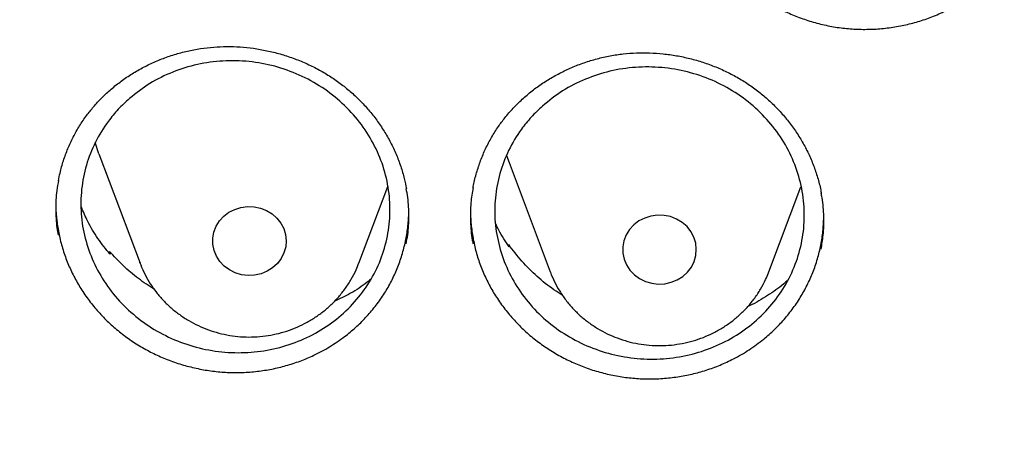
# Model space of a CAD drawing. Header units: millimetres. Extents: x 8 to 1577, y 12 to 2536.
# Tile 71 of 108: x 750.3 to 761, y 2135.07 to 2139.57. Entities that reach past the tile are written whole.
import ezdxf

# ---------------------------------------------------------------- set-up
doc = ezdxf.new("R2010")
doc.units = ezdxf.units.MM

msp = doc.modelspace()

# ---------------------------------------------------------------- linework, layer by layer
at = {"color": 7, "linetype": 'Continuous', "lineweight": 30}
for p, q in [((751.164, 2138.108), (751.123, 2138.23)), ((751.164, 2138.108), (751.611, 2136.92)), ((755.592, 2138.092), (755.619, 2138.014)), ((755.619, 2138.014), (756.066, 2136.826)), ((753.987, 2136.92), (754.301, 2137.754)), ((758.442, 2136.826), (758.79, 2137.75)), ((755.612, 2137.109), (755.616, 2137.122)), ((755.616, 2137.122), (755.62, 2137.096)), ((751.276, 2137.026), (751.28, 2137.048)), ((751.28, 2137.048), (751.284, 2137.017)), ((758.438, 2136.815), (758.442, 2136.826))]:
    msp.add_line(p, q, dxfattribs=at)
at = {"color": 7, "linetype": 'Continuous', "lineweight": 30, "flags": 128}
for points in [[(752.412, 2137.258), (752.437, 2137.321), (752.473, 2137.38), (752.52, 2137.43), (752.576, 2137.473), (752.639, 2137.505), (752.707, 2137.526), (752.778, 2137.536), (752.849, 2137.533), (752.919, 2137.519), (752.986, 2137.493), (753.046, 2137.456), (753.098, 2137.41), (753.141, 2137.356), (753.172, 2137.296), (753.192, 2137.231), (753.199, 2137.164), (753.193, 2137.097), (753.174, 2137.032), (753.144, 2136.971), (753.102, 2136.916), (753.05, 2136.87), (752.991, 2136.832), (752.925, 2136.805), (752.855, 2136.79), (752.784, 2136.786), (752.713, 2136.795), (752.644, 2136.815), (752.581, 2136.846), (752.524, 2136.888), (752.477, 2136.938), (752.44, 2136.996), (752.414, 2137.059), (752.401, 2137.125), (752.4, 2137.192), (752.412, 2137.258)], [(757.63, 2136.939), (757.648, 2137.004), (757.654, 2137.071), (757.647, 2137.138), (757.627, 2137.203), (757.595, 2137.263), (757.553, 2137.317), (757.5, 2137.363), (757.44, 2137.4), (757.374, 2137.426), (757.304, 2137.44), (757.232, 2137.442), (757.161, 2137.432), (757.093, 2137.411), (757.03, 2137.379), (756.975, 2137.336), (756.928, 2137.285), (756.892, 2137.227), (756.867, 2137.164), (756.855, 2137.097), (756.856, 2137.03), (756.87, 2136.964), (756.895, 2136.901), (756.933, 2136.844), (756.981, 2136.794), (757.037, 2136.752), (757.101, 2136.721), (757.169, 2136.701), (757.24, 2136.692), (757.312, 2136.696), (757.381, 2136.712), (757.447, 2136.739), (757.507, 2136.776), (757.558, 2136.823), (757.6, 2136.878), (757.63, 2136.939)], [(751.611, 2136.92), (751.609, 2136.923), (751.608, 2136.927)]]:
    msp.add_lwpolyline(points, dxfattribs=at)
at = {"color": 7, "linetype": 'Continuous', "lineweight": 30}
for points, knots in [([(737.464, 2138.407), (737.467, 2138.43), (737.502, 2138.641), (737.577, 2139.037), (737.69, 2139.596), (737.816, 2140.153), (737.952, 2140.707), (738.099, 2141.259), (738.257, 2141.809), (738.425, 2142.355), (738.605, 2142.899), (738.795, 2143.439), (738.996, 2143.976), (739.207, 2144.509), (739.429, 2145.039), (739.662, 2145.564), (739.904, 2146.086), (740.157, 2146.603), (740.42, 2147.115), (740.694, 2147.623), (740.977, 2148.126), (741.27, 2148.625), (741.573, 2149.118), (741.885, 2149.605), (742.207, 2150.087), (742.539, 2150.564), (742.88, 2151.034), (743.23, 2151.499), (743.589, 2151.957), (743.957, 2152.409), (744.335, 2152.855), (744.72, 2153.294), (745.115, 2153.726), (745.518, 2154.152), (745.929, 2154.57), (746.348, 2154.981), (746.776, 2155.384), (747.211, 2155.781), (747.654, 2156.169), (748.105, 2156.55), (748.563, 2156.923), (749.029, 2157.288), (749.501, 2157.644), (749.981, 2157.993), (750.467, 2158.333), (750.96, 2158.664), (751.46, 2158.987), (751.965, 2159.301), (752.477, 2159.607), (752.995, 2159.903), (753.518, 2160.19), (754.048, 2160.469), (754.582, 2160.738), (755.122, 2160.997), (755.667, 2161.247), (756.216, 2161.488), (756.771, 2161.719), (757.329, 2161.941), (757.892, 2162.152), (758.459, 2162.354), (759.03, 2162.546), (759.605, 2162.728), (760.183, 2162.9), (760.765, 2163.062), (761.349, 2163.214), (761.937, 2163.356), (762.527, 2163.487), (763.12, 2163.609), (763.715, 2163.719), (764.312, 2163.82), (764.911, 2163.91), (765.511, 2163.99), (766.113, 2164.059), (766.717, 2164.118), (767.321, 2164.166), (767.926, 2164.204), (768.532, 2164.231), (769.139, 2164.248), (769.745, 2164.254), (770.352, 2164.25), (770.958, 2164.235), (771.564, 2164.209), (772.169, 2164.174), (772.774, 2164.127), (773.377, 2164.07), (773.98, 2164.003), (774.581, 2163.925), (775.18, 2163.837), (775.777, 2163.738), (776.373, 2163.629), (776.966, 2163.51), (777.556, 2163.38), (778.144, 2163.24), (778.729, 2163.09), (779.312, 2162.93), (779.89, 2162.76), (780.466, 2162.579), (781.037, 2162.389), (781.605, 2162.189), (782.169, 2161.979), (782.728, 2161.759), (783.283, 2161.53), (783.834, 2161.291), (784.38, 2161.042), (784.92, 2160.784), (785.456, 2160.517), (785.986, 2160.241), (786.51, 2159.955), (787.029, 2159.66), (787.542, 2159.356), (788.049, 2159.044), (788.549, 2158.722), (789.043, 2158.392), (789.531, 2158.054), (790.012, 2157.707), (790.485, 2157.352), (790.952, 2156.988), (791.412, 2156.617), (791.864, 2156.238), (792.308, 2155.85), (792.745, 2155.456), (793.174, 2155.053), (793.595, 2154.644), (794.007, 2154.227), (794.412, 2153.803), (794.808, 2153.372), (795.195, 2152.934), (795.574, 2152.49), (795.944, 2152.039), (796.304, 2151.581), (796.656, 2151.118), (796.999, 2150.648), (797.332, 2150.173), (797.656, 2149.692), (797.97, 2149.205), (798.275, 2148.713), (798.569, 2148.216), (798.854, 2147.714), (799.129, 2147.207), (799.394, 2146.695), (799.649, 2146.179), (799.894, 2145.658), (800.128, 2145.133), (800.352, 2144.604), (800.565, 2144.072), (800.768, 2143.536), (800.96, 2142.996), (801.141, 2142.453), (801.312, 2141.907), (801.472, 2141.358), (801.621, 2140.807), (801.759, 2140.253), (801.886, 2139.696), (802.002, 2139.138), (802.086, 2138.696), (802.128, 2138.44), (802.14, 2138.372)], [0, 0, 0, 0, 0.000813, 0.007373, 0.013933, 0.020493, 0.027053, 0.033613, 0.040172, 0.046732, 0.053292, 0.059852, 0.066411, 0.072971, 0.07953, 0.08609, 0.092649, 0.099209, 0.105768, 0.112327, 0.118886, 0.125445, 0.132004, 0.138563, 0.145122, 0.151681, 0.158239, 0.164798, 0.171356, 0.177915, 0.184473, 0.191032, 0.19759, 0.204148, 0.210706, 0.217264, 0.223822, 0.23038, 0.236938, 0.243495, 0.250053, 0.256611, 0.263168, 0.269726, 0.276283, 0.282841, 0.289398, 0.295955, 0.302512, 0.30907, 0.315627, 0.322184, 0.328741, 0.335298, 0.341855, 0.348412, 0.354969, 0.361525, 0.368082, 0.374639, 0.381196, 0.387752, 0.394309, 0.400866, 0.407422, 0.413979, 0.420535, 0.427092, 0.433648, 0.440205, 0.446761, 0.453318, 0.459874, 0.466431, 0.472987, 0.479544, 0.4861, 0.492656, 0.499213, 0.505769, 0.512326, 0.518882, 0.525438, 0.531995, 0.538551, 0.545108, 0.551664, 0.558221, 0.564777, 0.571333, 0.57789, 0.584446, 0.591003, 0.597559, 0.604116, 0.610672, 0.617229, 0.623786, 0.630342, 0.636899, 0.643456, 0.650012, 0.656569, 0.663126, 0.669683, 0.67624, 0.682797, 0.689353, 0.69591, 0.702467, 0.709025, 0.715582, 0.722139, 0.728696, 0.735253, 0.741811, 0.748368, 0.754926, 0.761483, 0.768041, 0.774598, 0.781156, 0.787714, 0.794272, 0.80083, 0.807388, 0.813946, 0.820504, 0.827062, 0.83362, 0.840179, 0.846737, 0.853296, 0.859854, 0.866413, 0.872971, 0.87953, 0.886089, 0.892648, 0.899207, 0.905766, 0.912325, 0.918885, 0.925444, 0.932003, 0.938563, 0.945122, 0.951682, 0.958241, 0.964801, 0.971361, 0.977921, 0.984481, 0.99104, 0.9976, 1, 1, 1, 1]), ([(757.543, 2141.285), (757.543, 2141.277), (757.541, 2141.218), (757.552, 2141.108), (757.575, 2140.957), (757.612, 2140.808), (757.663, 2140.661), (757.726, 2140.518), (757.802, 2140.382), (757.889, 2140.253), (757.988, 2140.129), (758.098, 2140.014), (758.216, 2139.908), (758.344, 2139.812), (758.48, 2139.726), (758.624, 2139.651), (758.772, 2139.589), (758.925, 2139.538), (759.084, 2139.499), (759.245, 2139.473), (759.406, 2139.461), (759.567, 2139.461), (759.729, 2139.474), (759.89, 2139.5), (760.045, 2139.538), (760.197, 2139.589), (760.345, 2139.652), (760.498, 2139.734), (760.653, 2139.834), (760.751, 2139.919), (760.801, 2139.961)], [0, 0, 0, 0, 0.005273, 0.04197, 0.077556, 0.113142, 0.149752, 0.186362, 0.222017, 0.257673, 0.294352, 0.33103, 0.366776, 0.402523, 0.439311, 0.476099, 0.511782, 0.547466, 0.584184, 0.620902, 0.656591, 0.692281, 0.729009, 0.765737, 0.801387, 0.837036, 0.873721, 0.910406, 0.954959, 1, 1, 1, 1]), ([(751.104, 2138.618), (751.118, 2138.635), (751.163, 2138.686), (751.245, 2138.768), (751.35, 2138.858), (751.464, 2138.942), (751.585, 2139.017), (751.713, 2139.084), (751.846, 2139.141), (751.983, 2139.189), (752.124, 2139.227), (752.267, 2139.254), (752.41, 2139.271), (752.554, 2139.276), (752.698, 2139.272), (752.843, 2139.257), (752.988, 2139.231), (753.132, 2139.196), (753.274, 2139.15), (753.411, 2139.094), (753.543, 2139.03), (753.668, 2138.957), (753.786, 2138.876), (753.896, 2138.787), (753.999, 2138.69), (754.095, 2138.586), (754.183, 2138.474), (754.263, 2138.356), (754.334, 2138.233), (754.394, 2138.105), (754.444, 2137.973), (754.481, 2137.847), (754.497, 2137.765), (754.504, 2137.728)], [0, 0, 0, 0, 0.016198, 0.048686, 0.08136, 0.114288, 0.147425, 0.180707, 0.214054, 0.247352, 0.280509, 0.313447, 0.346097, 0.378403, 0.410722, 0.443486, 0.476607, 0.509973, 0.543456, 0.576891, 0.610124, 0.64304, 0.67555, 0.707702, 0.740067, 0.772843, 0.805925, 0.839234, 0.872679, 0.90616, 0.93956, 0.972802, 1, 1, 1, 1]), ([(755.574, 2138.5), (755.589, 2138.518), (755.632, 2138.571), (755.711, 2138.654), (755.814, 2138.749), (755.925, 2138.836), (756.043, 2138.915), (756.169, 2138.986), (756.3, 2139.048), (756.436, 2139.101), (756.575, 2139.143), (756.717, 2139.175), (756.86, 2139.197), (757.003, 2139.207), (757.148, 2139.207), (757.293, 2139.197), (757.439, 2139.177), (757.584, 2139.146), (757.727, 2139.105), (757.866, 2139.054), (758, 2138.994), (758.128, 2138.925), (758.248, 2138.848), (758.361, 2138.763), (758.467, 2138.669), (758.566, 2138.568), (758.658, 2138.46), (758.742, 2138.344), (758.816, 2138.223), (758.881, 2138.097), (758.935, 2137.967), (758.977, 2137.834), (759.003, 2137.737), (759.011, 2137.684), (759.012, 2137.676)], [0, 0, 0, 0, 0.0160148, 0.0481288, 0.0804248, 0.1129727, 0.1457272, 0.1786238, 0.2115838, 0.2444961, 0.2772677, 0.3098224, 0.342093, 0.3740224, 0.4059621, 0.4383429, 0.4710771, 0.5040553, 0.5371495, 0.5701996, 0.6030509, 0.6355895, 0.6677288, 0.6995154, 0.7315086, 0.7639111, 0.7966171, 0.8295491, 0.8626171, 0.8957237, 0.9287507, 0.961624, 0.9942908, 1, 1, 1, 1]), ([(751.496, 2138.711), (751.568, 2138.767), (751.712, 2138.88), (751.962, 2139.003), (752.231, 2139.086), (752.511, 2139.125), (752.795, 2139.118), (753.075, 2139.067), (753.343, 2138.971), (753.592, 2138.836), (753.813, 2138.662), (754.001, 2138.458), (754.15, 2138.226), (754.258, 2137.976), (754.319, 2137.712), (754.333, 2137.444), (754.298, 2137.178), (754.218, 2136.922), (754.091, 2136.684), (753.925, 2136.469), (753.722, 2136.285), (753.489, 2136.136), (753.232, 2136.028), (752.958, 2135.961), (752.675, 2135.94), (752.391, 2135.963), (752.115, 2136.031), (751.854, 2136.142), (751.615, 2136.293), (751.405, 2136.478), (751.231, 2136.694), (751.097, 2136.933), (751.007, 2137.19), (750.963, 2137.456), (750.968, 2137.724), (751.02, 2137.987), (751.118, 2138.237), (751.242, 2138.438), (751.371, 2138.595), (751.454, 2138.672), (751.496, 2138.711)], [0, 0, 0, 0, 0.026846, 0.053692, 0.080538, 0.107383, 0.134238, 0.161092, 0.187953, 0.214814, 0.241676, 0.268538, 0.295393, 0.322248, 0.349093, 0.375938, 0.402773, 0.429608, 0.456439, 0.483269, 0.510102, 0.536934, 0.563775, 0.590616, 0.617467, 0.644318, 0.671178, 0.698038, 0.7249, 0.751762, 0.77862, 0.805478, 0.832326, 0.859174, 0.886012, 0.91285, 0.939681, 0.966513, 0.983256, 1, 1, 1, 1]), ([(755.982, 2138.627), (756.053, 2138.685), (756.196, 2138.8), (756.446, 2138.926), (756.714, 2139.013), (756.994, 2139.056), (757.279, 2139.053), (757.56, 2139.006), (757.829, 2138.914), (758.079, 2138.782), (758.302, 2138.611), (758.493, 2138.409), (758.645, 2138.179), (758.755, 2137.93), (758.818, 2137.667), (758.835, 2137.398), (758.803, 2137.132), (758.725, 2136.875), (758.601, 2136.634), (758.437, 2136.417), (758.235, 2136.231), (758.003, 2136.078), (757.747, 2135.966), (757.473, 2135.895), (757.19, 2135.87), (756.906, 2135.889), (756.629, 2135.954), (756.366, 2136.061), (756.125, 2136.208), (755.913, 2136.391), (755.737, 2136.605), (755.6, 2136.842), (755.508, 2137.098), (755.461, 2137.364), (755.463, 2137.632), (755.512, 2137.896), (755.608, 2138.148), (755.73, 2138.351), (755.858, 2138.51), (755.941, 2138.588), (755.982, 2138.627)], [0, 0, 0, 0, 0.026844, 0.053687, 0.080531, 0.107374, 0.134225, 0.161075, 0.187932, 0.214789, 0.241648, 0.268507, 0.295362, 0.322217, 0.349065, 0.375913, 0.402752, 0.429592, 0.456426, 0.48326, 0.510095, 0.536929, 0.563769, 0.590608, 0.617456, 0.644304, 0.671159, 0.698015, 0.724873, 0.751732, 0.778589, 0.805446, 0.832296, 0.859147, 0.885989, 0.91283, 0.939666, 0.966501, 0.983251, 1, 1, 1, 1]), ([(750.724, 2137.815), (750.729, 2137.843), (750.743, 2137.917), (750.777, 2138.035), (750.825, 2138.165), (750.883, 2138.292), (750.952, 2138.413), (751.025, 2138.522), (751.079, 2138.588), (751.104, 2138.618)], [0, 0, 0, 0, 0.097215, 0.252701, 0.408469, 0.56394, 0.718718, 0.872503, 1, 1, 1, 1]), ([(755.229, 2137.736), (755.23, 2137.747), (755.239, 2137.803), (755.266, 2137.903), (755.309, 2138.036), (755.363, 2138.165), (755.428, 2138.288), (755.498, 2138.4), (755.55, 2138.469), (755.574, 2138.5)], [0, 0, 0, 0, 0.037784, 0.203075, 0.368666, 0.533944, 0.698486, 0.86197, 1, 1, 1, 1]), ([(750.725, 2137.819), (750.718, 2137.783), (750.698, 2137.68), (750.692, 2137.507), (750.699, 2137.344), (750.717, 2137.25), (750.723, 2137.224)], [0, 0, 0, 0, 0.186099, 0.525027, 0.865892, 1, 1, 1, 1]), ([(754.5, 2137.131), (754.507, 2137.163), (754.527, 2137.262), (754.533, 2137.431), (754.527, 2137.6), (754.508, 2137.699), (754.502, 2137.731)], [0, 0, 0, 0, 0.1634765, 0.5015913, 0.838628, 1, 1, 1, 1]), ([(755.228, 2137.741), (755.219, 2137.686), (755.199, 2137.565), (755.198, 2137.373), (755.208, 2137.224), (755.226, 2137.144), (755.229, 2137.131)], [0, 0, 0, 0, 0.270546, 0.601892, 0.935062, 1, 1, 1, 1]), ([(759.01, 2137.071), (759.018, 2137.122), (759.039, 2137.24), (759.041, 2137.427), (759.032, 2137.581), (759.014, 2137.663), (759.01, 2137.679)], [0, 0, 0, 0, 0.252349, 0.586518, 0.919621, 1, 1, 1, 1]), ([(750.696, 2137.582), (750.696, 2137.565), (750.694, 2137.499), (750.705, 2137.382), (750.728, 2137.231), (750.766, 2137.082), (750.817, 2136.935), (750.881, 2136.794), (750.956, 2136.658), (751.044, 2136.528), (751.143, 2136.404), (751.252, 2136.29), (751.371, 2136.184), (751.499, 2136.087), (751.636, 2136.001), (751.778, 2135.926), (751.926, 2135.863), (752.08, 2135.811), (752.239, 2135.772), (752.398, 2135.745), (752.559, 2135.731), (752.722, 2135.73), (752.884, 2135.743), (753.042, 2135.767), (753.198, 2135.805), (753.35, 2135.854), (753.51, 2135.922), (753.673, 2136.009), (753.779, 2136.084), (753.833, 2136.122)], [0, 0, 0, 0, 0.012104, 0.048771, 0.085438, 0.12316, 0.160883, 0.197618, 0.234354, 0.272144, 0.309933, 0.346772, 0.383611, 0.421523, 0.459434, 0.496225, 0.533015, 0.570871, 0.608727, 0.645544, 0.682361, 0.72025, 0.758138, 0.794906, 0.831674, 0.869509, 0.907343, 0.953418, 1, 1, 1, 1]), ([(751.284, 2137.017), (751.239, 2137.073), (751.149, 2137.187), (751.045, 2137.359), (750.995, 2137.476), (750.973, 2137.527)], [0, 0, 0, 0, 0.358649, 0.718433, 1, 1, 1, 1]), ([(753.833, 2136.122), (753.873, 2136.154), (753.954, 2136.219), (754.064, 2136.328), (754.166, 2136.447), (754.256, 2136.574), (754.334, 2136.706), (754.399, 2136.844), (754.452, 2136.989), (754.492, 2137.137), (754.518, 2137.287), (754.53, 2137.41), (754.529, 2137.483), (754.529, 2137.506)], [0, 0, 0, 0, 0.094725, 0.189453, 0.286942, 0.384428, 0.478929, 0.573432, 0.670699, 0.767967, 0.862246, 0.956524, 1, 1, 1, 1]), ([(755.201, 2137.504), (755.201, 2137.468), (755.201, 2137.383), (755.217, 2137.247), (755.245, 2137.097), (755.288, 2136.949), (755.344, 2136.804), (755.412, 2136.665), (755.492, 2136.532), (755.585, 2136.404), (755.688, 2136.284), (755.801, 2136.173), (755.923, 2136.071), (756.055, 2135.979), (756.194, 2135.897), (756.339, 2135.828), (756.489, 2135.769), (756.645, 2135.723), (756.805, 2135.689), (756.965, 2135.668), (757.126, 2135.66), (757.289, 2135.665), (757.451, 2135.683), (757.608, 2135.713), (757.763, 2135.756), (757.914, 2135.811), (758.071, 2135.884), (758.231, 2135.976), (758.334, 2136.055), (758.386, 2136.095)], [0, 0, 0, 0, 0.025665, 0.061846, 0.098027, 0.135251, 0.172474, 0.208721, 0.244969, 0.282258, 0.319545, 0.35589, 0.392234, 0.429637, 0.46704, 0.503329, 0.539619, 0.57696, 0.614301, 0.650609, 0.686918, 0.724281, 0.761645, 0.79792, 0.834196, 0.871524, 0.908853, 0.954178, 1, 1, 1, 1]), ([(755.62, 2137.096), (755.58, 2137.156), (755.523, 2137.241), (755.482, 2137.334), (755.47, 2137.362)], [0, 0, 0, 0, 0.701353, 1, 1, 1, 1]), ([(758.386, 2136.095), (758.425, 2136.128), (758.504, 2136.196), (758.611, 2136.309), (758.709, 2136.432), (758.795, 2136.562), (758.868, 2136.697), (758.929, 2136.838), (758.978, 2136.984), (759.012, 2137.134), (759.033, 2137.274), (759.036, 2137.364), (759.038, 2137.404)], [0, 0, 0, 0, 0.101101, 0.2022056, 0.3062613, 0.410315, 0.5110931, 0.6118736, 0.7156017, 0.8193296, 0.9198913, 1, 1, 1, 1]), ([(756.198, 2136.574), (756.168, 2136.593), (756.07, 2136.652), (755.922, 2136.774), (755.755, 2136.938), (755.662, 2137.061), (755.616, 2137.122)], [0, 0, 0, 0, 0.131833, 0.42088, 0.710952, 1, 1, 1, 1]), ([(751.767, 2136.634), (751.708, 2136.672), (751.588, 2136.751), (751.425, 2136.89), (751.328, 2136.996), (751.28, 2137.048)], [0, 0, 0, 0, 0.328029, 0.664517, 1, 1, 1, 1]), ([(751.609, 2136.927), (751.612, 2136.919), (751.626, 2136.874), (751.664, 2136.797), (751.72, 2136.696), (751.787, 2136.602), (751.863, 2136.513), (751.948, 2136.432), (752.04, 2136.359), (752.138, 2136.295), (752.243, 2136.24), (752.353, 2136.194), (752.467, 2136.159), (752.584, 2136.134), (752.703, 2136.119), (752.823, 2136.116), (752.943, 2136.124), (753.061, 2136.142), (753.178, 2136.172), (753.291, 2136.212), (753.399, 2136.262), (753.503, 2136.322), (753.599, 2136.391), (753.689, 2136.468), (753.77, 2136.554), (753.843, 2136.646), (753.906, 2136.744), (753.955, 2136.837), (753.978, 2136.898), (753.987, 2136.923)], [0, 0, 0, 0, 0.008628, 0.046659, 0.084735, 0.12287, 0.161076, 0.199362, 0.237733, 0.276189, 0.314729, 0.35335, 0.392043, 0.430802, 0.469617, 0.508478, 0.547372, 0.586287, 0.625208, 0.664121, 0.703013, 0.74187, 0.780677, 0.819422, 0.858092, 0.896678, 0.935175, 0.973578, 1, 1, 1, 1]), ([(756.068, 2136.821), (756.082, 2136.786), (756.112, 2136.715), (756.168, 2136.615), (756.234, 2136.519), (756.309, 2136.43), (756.392, 2136.348), (756.483, 2136.274), (756.581, 2136.209), (756.685, 2136.152), (756.794, 2136.105), (756.908, 2136.069), (757.024, 2136.042), (757.143, 2136.027), (757.263, 2136.022), (757.383, 2136.029), (757.502, 2136.046), (757.619, 2136.074), (757.732, 2136.112), (757.841, 2136.161), (757.945, 2136.22), (758.043, 2136.288), (758.133, 2136.364), (758.216, 2136.449), (758.29, 2136.54), (758.354, 2136.638), (758.403, 2136.73), (758.428, 2136.79), (758.438, 2136.815)], [0, 0, 0, 0, 0.037972, 0.076401, 0.11489, 0.153448, 0.192086, 0.230809, 0.269619, 0.308514, 0.34749, 0.386541, 0.425659, 0.464835, 0.504058, 0.543318, 0.582599, 0.621889, 0.661172, 0.700436, 0.739666, 0.778848, 0.817968, 0.857015, 0.895978, 0.93485, 0.973629, 1, 1, 1, 1]), ([(754.114, 2136.743), (754.102, 2136.733), (754.036, 2136.676), (753.905, 2136.593), (753.779, 2136.531), (753.718, 2136.502)], [0, 0, 0, 0, 0.098959, 0.569445, 1, 1, 1, 1]), ([(758.642, 2136.73), (758.629, 2136.719), (758.564, 2136.657), (758.428, 2136.567), (758.297, 2136.485), (758.222, 2136.453), (758.215, 2136.45)], [0, 0, 0, 0, 0.100537, 0.527057, 0.954939, 1, 1, 1, 1]), ([(734.948, 2136.189), (734.945, 2136.154), (734.941, 2136.083), (734.934, 2135.955), (734.926, 2135.806), (734.915, 2135.639), (734.905, 2135.455), (734.894, 2135.213), (734.882, 2134.906), (734.872, 2134.542), (734.866, 2134.159), (734.865, 2133.76), (734.87, 2133.333), (734.883, 2132.805), (734.91, 2132.185), (734.958, 2131.482), (735.021, 2130.778), (735.1, 2130.077), (735.204, 2129.319), (735.336, 2128.504), (735.503, 2127.633), (735.66, 2126.922), (735.795, 2126.366), (735.898, 2125.966), (736.002, 2125.581), (736.104, 2125.223), (736.199, 2124.901), (736.286, 2124.618), (736.364, 2124.372), (736.432, 2124.164), (736.489, 2123.993), (736.532, 2123.865), (736.566, 2123.767), (736.595, 2123.681), (736.63, 2123.582), (736.672, 2123.463), (736.726, 2123.313), (736.792, 2123.129), (736.874, 2122.91), (736.968, 2122.662), (737.077, 2122.385), (737.198, 2122.084), (737.328, 2121.77), (737.542, 2121.271), (737.844, 2120.604), (738.27, 2119.731), (738.74, 2118.841), (739.255, 2117.935), (739.785, 2117.071), (740.33, 2116.239), (740.892, 2115.436), (741.479, 2114.647), (742.048, 2113.927), (742.601, 2113.266), (743.139, 2112.652), (743.714, 2112.029), (744.25, 2111.477), (744.736, 2110.997), (745.164, 2110.59), (745.61, 2110.18), (746.071, 2109.772), (746.505, 2109.401), (746.895, 2109.079), (747.227, 2108.812), (747.532, 2108.572), (747.809, 2108.359), (748.031, 2108.191), (748.204, 2108.063), (748.333, 2107.968), (748.451, 2107.883), (748.556, 2107.807), (748.646, 2107.742), (748.718, 2107.69), (748.778, 2107.648), (748.845, 2107.601), (748.937, 2107.536), (749.066, 2107.446), (749.226, 2107.336), (749.419, 2107.204), (749.773, 2106.967), (750.287, 2106.634), (750.961, 2106.217), (751.659, 2105.807), (752.382, 2105.405), (753.13, 2105.011), (753.903, 2104.628), (754.694, 2104.259), (755.572, 2103.876), (756.529, 2103.489), (757.562, 2103.109), (758.587, 2102.766), (759.603, 2102.459), (760.609, 2102.186), (761.608, 2101.946), (762.661, 2101.722), (763.775, 2101.52), (764.951, 2101.346), (766.133, 2101.209), (767.319, 2101.11), (768.508, 2101.049), (769.699, 2101.026), (770.89, 2101.043), (772.079, 2101.097), (773.266, 2101.19), (774.45, 2101.32), (775.63, 2101.489), (776.752, 2101.686), (777.816, 2101.906), (778.822, 2102.144), (779.825, 2102.411), (780.824, 2102.707), (781.822, 2103.034), (782.825, 2103.396), (783.832, 2103.794), (784.842, 2104.229), (785.854, 2104.702), (786.873, 2105.218), (787.7, 2105.671), (788.329, 2106.036), (788.749, 2106.287), (789.134, 2106.525), (789.484, 2106.747), (789.8, 2106.952), (790.082, 2107.139), (790.311, 2107.294), (790.494, 2107.42), (790.634, 2107.517), (790.755, 2107.602), (790.858, 2107.675), (790.96, 2107.748), (791.077, 2107.831), (791.215, 2107.932), (791.375, 2108.049), (791.552, 2108.181), (791.746, 2108.327), (791.951, 2108.484), (792.163, 2108.648), (792.468, 2108.889), (792.872, 2109.216), (793.378, 2109.642), (793.905, 2110.104), (794.451, 2110.605), (794.957, 2111.089), (795.417, 2111.548), (795.821, 2111.965), (796.209, 2112.38), (796.573, 2112.782), (796.945, 2113.207), (797.321, 2113.652), (797.695, 2114.111), (798.022, 2114.527), (798.308, 2114.902), (798.556, 2115.236), (798.782, 2115.549), (799.001, 2115.858), (799.225, 2116.183), (799.473, 2116.552), (799.743, 2116.968), (800.036, 2117.433), (800.342, 2117.942), (800.636, 2118.45), (800.916, 2118.954), (801.177, 2119.445), (801.432, 2119.946), (801.688, 2120.47), (801.932, 2120.995), (802.163, 2121.517), (802.366, 2122), (802.545, 2122.444), (802.701, 2122.848), (802.816, 2123.157), (802.894, 2123.373), (802.94, 2123.503), (802.977, 2123.607), (803.004, 2123.686), (803.033, 2123.768), (803.069, 2123.874), (803.12, 2124.025), (803.185, 2124.221), (803.26, 2124.455), (803.343, 2124.719), (803.428, 2124.999), (803.515, 2125.295), (803.612, 2125.638), (803.718, 2126.032), (803.832, 2126.481), (803.945, 2126.957), (804.056, 2127.46), (804.164, 2127.99), (804.267, 2128.545), (804.376, 2129.205), (804.483, 2129.95), (804.576, 2130.763), (804.646, 2131.546), (804.694, 2132.297), (804.723, 2133.016), (804.733, 2133.602), (804.733, 2134.061), (804.729, 2134.401), (804.721, 2134.728), (804.712, 2135.036), (804.7, 2135.319), (804.688, 2135.574), (804.676, 2135.802), (804.663, 2136.003), (804.654, 2136.13), (804.65, 2136.189)], [0, 0, 0, 0, 0.000951, 0.00193, 0.003328, 0.0049, 0.006614, 0.008465, 0.01165, 0.015173, 0.018603, 0.022302, 0.026271, 0.030509, 0.036989, 0.043561, 0.050115, 0.056651, 0.063169, 0.071401, 0.079604, 0.087778, 0.091621, 0.095458, 0.099235, 0.102688, 0.105783, 0.108519, 0.110898, 0.112918, 0.11458, 0.115884, 0.116657, 0.117432, 0.118391, 0.119554, 0.120933, 0.122798, 0.124952, 0.127395, 0.130128, 0.13315, 0.136343, 0.139513, 0.1481, 0.156497, 0.166243, 0.175718, 0.185047, 0.193958, 0.202873, 0.211793, 0.220718, 0.227824, 0.235201, 0.242853, 0.250781, 0.255987, 0.261306, 0.266737, 0.272281, 0.277905, 0.282062, 0.285874, 0.289343, 0.292468, 0.295248, 0.296812, 0.298241, 0.299536, 0.300697, 0.301712, 0.302507, 0.303069, 0.303658, 0.304707, 0.3061, 0.307838, 0.30992, 0.312347, 0.319228, 0.326269, 0.333457, 0.340794, 0.348277, 0.355908, 0.363677, 0.371402, 0.381272, 0.390959, 0.400463, 0.409783, 0.418921, 0.427883, 0.436799, 0.4472, 0.4576, 0.468001, 0.478401, 0.488802, 0.499203, 0.509604, 0.520005, 0.530406, 0.540808, 0.55122, 0.561686, 0.570704, 0.579764, 0.588867, 0.598013, 0.607204, 0.616566, 0.626167, 0.635808, 0.645677, 0.655777, 0.666106, 0.670763, 0.675124, 0.679149, 0.682837, 0.68619, 0.689206, 0.691885, 0.69359, 0.695124, 0.696449, 0.697537, 0.698523, 0.699796, 0.701381, 0.703106, 0.705092, 0.707309, 0.709623, 0.712016, 0.714488, 0.720052, 0.725978, 0.732267, 0.73892, 0.745936, 0.751158, 0.756489, 0.761619, 0.766517, 0.771183, 0.776942, 0.782303, 0.787264, 0.791358, 0.795133, 0.798591, 0.801865, 0.805448, 0.809387, 0.813991, 0.819, 0.824416, 0.830237, 0.835096, 0.840205, 0.845497, 0.850563, 0.856213, 0.861446, 0.866264, 0.870667, 0.874654, 0.878225, 0.87975, 0.881022, 0.882033, 0.882781, 0.88336, 0.884423, 0.885889, 0.887759, 0.890142, 0.892694, 0.895394, 0.898243, 0.90124, 0.905279, 0.90956, 0.914083, 0.918848, 0.923854, 0.929103, 0.934544, 0.942438, 0.950028, 0.957314, 0.964297, 0.970976, 0.977351, 0.980594, 0.983753, 0.986827, 0.989704, 0.992312, 0.994612, 0.996657, 0.998451, 1, 1, 1, 1])]:
    msp.add_open_spline(points, degree=3, knots=knots, dxfattribs=at)

doc.saveas('drawing.dxf')
